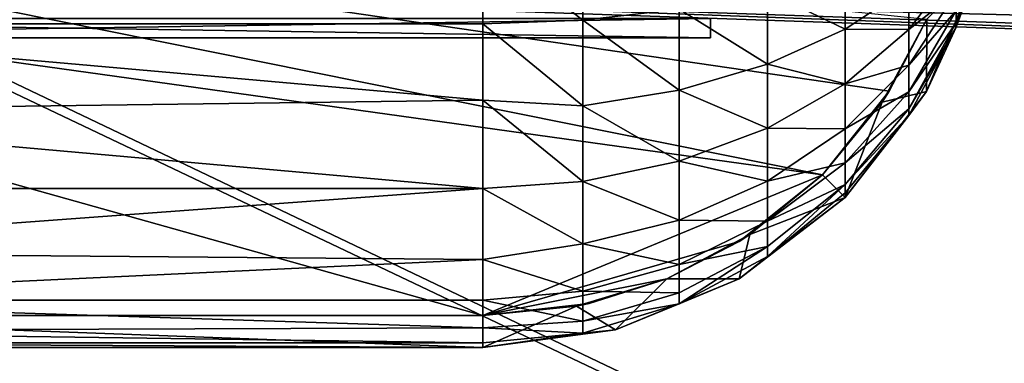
# Model space of a CAD drawing. Header units: metres. Extents: x 0 to 904, y -904 to 0.
# Tile 216 of 246: x 331 to 485, y -160 to -106. Entities that reach past the tile are written whole.
import ezdxf

# ---------------------------------------------------------------- set-up
doc = ezdxf.new("R2010")
doc.units = ezdxf.units.M

msp = doc.modelspace()

# ---------------------------------------------------------------- linework, layer by layer
at = {"layer": 'top0123413'}
for points in [[(599.026855, -599.023621, 106.499786), (74.938576, -244.304413, 117.34655), (244.305359, -74.93528, 117.346581)], [(783.459534, -78.803986, 110.644272), (821.526306, -350.769836, 106.817665), (244.305359, -74.93528, 117.346581)], [(821.526306, -350.769836, 106.817665), (608.480347, -591.158813, 106.480179), (244.305359, -74.93528, 117.346581)], [(244.305359, -74.93528, 117.346581), (608.480347, -591.158813, 106.480179), (599.026855, -599.023621, 106.499786)], [(76.680428, -244.304428, 120.325508), (592.962036, -609.72644, 109.443001), (244.305359, -76.679497, 120.325508)], [(244.305359, -76.679497, 120.325508), (592.962036, -609.72644, 109.443001), (600.576782, -600.573547, 109.461983)], [(785.042603, -80.559555, 113.603523), (244.305359, -76.679497, 120.325508), (819.806702, -350.769836, 109.839348)], [(819.806702, -350.769836, 109.839348), (244.305359, -76.679497, 120.325508), (609.729675, -592.958801, 109.443001)], [(244.305359, -76.679497, 120.325508), (600.576782, -600.573547, 109.461983), (609.729675, -592.958801, 109.443001)]]:
    msp.add_3dface(points, dxfattribs=at)
at = {"layer": 'top0123414'}
for points in [[(835.398926, -100.707077, 2110.512695), (244, -55.041393, 2078.537354), (824.877136, -122.586029, 2125.83252)], [(244, -55.041393, 2078.537354), (244, -194.317764, 2176.059814), (824.877136, -122.586029, 2125.83252)], [(244, -57.656563, 2076.706299), (833.251221, -102.695297, 2108.242676), (823.008972, -124.282608, 2123.358154)], [(244, -57.656563, 2076.706299), (823.008972, -124.282608, 2123.358154), (244, -195.263657, 2173.059814)], [(824.877136, -122.586029, 2125.83252), (244, -194.317764, 2176.059814), (811.42926, -143.356155, 2140.375977)], [(823.008972, -124.282608, 2123.358154), (809.879211, -144.78981, 2137.717529), (244, -195.263657, 2173.059814)], [(244, -194.317764, 2176.059814), (794.585938, -162.380875, 2153.697266), (811.42926, -143.356155, 2140.375977)], [(244, -195.263657, 2173.059814), (809.879211, -144.78981, 2137.717529), (793.394592, -163.593872, 2150.884277)]]:
    msp.add_3dface(points, dxfattribs=at)
at = {"layer": 'top0123421'}
for points in [[(261.934448, -98.856743, 1628.411133), (262.098419, -94.16114, 1626.70105), (661.690796, -112.816536, 1628.411133)], [(262.098419, -94.16114, 1626.70105), (661.854736, -108.120941, 1626.70105), (661.690796, -112.816536, 1628.411133)], [(262.098419, -94.16114, 1626.70105), (601.910339, -105.48201, 1626.829102), (661.854736, -108.120941, 1626.70105)], [(661.794128, -109.856361, 1636.549072), (262.037811, -95.896561, 1636.549072), (261.904144, -99.724449, 1633.335205)], [(661.794128, -109.856361, 1636.549072), (661.95813, -105.160759, 1634.838989), (262.037811, -95.896561, 1636.549072)], [(261.904144, -99.724449, 1633.335205), (261.934448, -98.856743, 1628.411133), (661.660461, -113.68425, 1633.335205)], [(661.660461, -113.68425, 1633.335205), (661.794128, -109.856361, 1636.549072), (261.904144, -99.724449, 1633.335205)], [(261.934448, -98.856743, 1628.411133), (661.690796, -112.816536, 1628.411133), (661.660461, -113.68425, 1633.335205)]]:
    msp.add_3dface(points, dxfattribs=at)
at = {"layer": 'top0123423'}
for points in [[(472.788025, -106.084976, 2174.326904), (466.950775, -117.368607, 2174.326904), (193.497192, -77.370995, 2174.326904)], [(193.497192, -77.370995, 2174.326904), (466.950775, -117.368607, 2174.326904), (456.531738, -130.42305, 2174.326904)], [(456.531738, -130.42305, 2174.326904), (195.356735, -93.97493, 2174.326904), (193.497192, -77.370995, 2174.326904)], [(268.497101, -92.067276, 2252.840332), (268.496979, -106.847183, 2248.436035), (403.49707, -94.117661, 2252.411621)], [(419.104309, -91.77182, 2251.332031), (403.49707, -94.117661, 2252.411621), (419.104218, -106.268333, 2247.012451)], [(419.104218, -106.268333, 2247.012451), (434.111664, -104.553917, 2242.795166), (419.104309, -91.77182, 2251.332031)], [(477.407349, -106.600334, 2180.985107), (481.9599, -92.320366, 2174.735352), (481.95993, -91.017731, 2180.581055)], [(477.407349, -104.767426, 2186.595215), (477.407349, -106.600334, 2180.985107), (481.95993, -91.017731, 2180.581055)], [(477.407349, -107.322639, 2175.128174), (481.9599, -92.320366, 2174.735352), (477.407349, -106.600334, 2180.985107)], [(480.771118, -98.085747, 2149.326904), (481.9599, -92.320366, 2174.735352), (477.407349, -107.322639, 2175.128174)], [(403.496643, -152.399979, 2174.326904), (195.356735, -93.97493, 2174.326904), (456.531738, -130.42305, 2174.326904)], [(403.496643, -152.399979, 2174.326904), (268.496643, -152.398972, 2174.326904), (195.356735, -93.97493, 2174.326904)], [(268.496979, -106.847183, 2248.436035), (403.496979, -106.811539, 2248.450928), (403.49707, -94.117661, 2252.411621)], [(403.49707, -94.117661, 2252.411621), (403.496979, -106.811539, 2248.450928), (419.104218, -106.268333, 2247.012451)], [(460.065582, -98.022911, 2226.730225), (447.942627, -101.769783, 2235.946777), (460.065521, -107.682518, 2221.668213)], [(460.065521, -107.682518, 2221.668213), (470.014587, -101.046806, 2211.522705), (460.065582, -98.022911, 2226.730225)], [(470.014557, -107.732124, 2206.16333), (477.407379, -101.892052, 2191.749512), (477.40741, -98.081078, 2196.256104)], [(470.014557, -107.732124, 2206.16333), (477.40741, -98.081078, 2196.256104), (470.014587, -101.046806, 2211.522705)], [(472.778931, -117.38678, 2149.326904), (480.771118, -98.085747, 2149.326904), (477.407349, -107.322639, 2175.128174)], [(472.778931, -117.38678, 2149.326904), (472.789398, -106.081627, 2149.326904), (480.771118, -98.085747, 2149.326904)], [(470.014557, -107.732124, 2206.16333), (470.014587, -101.046806, 2211.522705), (460.065521, -107.682518, 2221.668213)], [(447.942627, -101.769783, 2235.946777), (434.111664, -104.553917, 2242.795166), (447.942566, -113.128273, 2229.994629)], [(447.942627, -101.769783, 2235.946777), (447.942566, -113.128273, 2229.994629), (460.065521, -107.682518, 2221.668213)], [(470.014496, -113.264793, 2199.620605), (477.407379, -101.892052, 2191.749512), (470.014557, -107.732124, 2206.16333)], [(470.014496, -113.264793, 2199.620605), (477.407349, -104.767426, 2186.595215), (477.407379, -101.892052, 2191.749512)], [(434.111572, -117.174797, 2236.181396), (434.111664, -104.553917, 2242.795166), (419.104218, -106.268333, 2247.012451)], [(434.111664, -104.553917, 2242.795166), (434.111572, -117.174797, 2236.181396), (447.942566, -113.128273, 2229.994629)], [(465.860291, -119.049927, 2149.326904), (472.789398, -106.081627, 2149.326904), (472.778931, -117.38678, 2149.326904)], [(472.789398, -106.081627, 2149.326904), (465.860291, -119.049927, 2149.326904), (472.788025, -106.084976, 2174.326904)], [(465.860291, -119.049927, 2149.326904), (466.950775, -117.368607, 2174.326904), (472.788025, -106.084976, 2174.326904)], [(470.014496, -113.264793, 2199.620605), (470.014465, -117.439186, 2192.137695), (477.407349, -104.767426, 2186.595215)], [(470.014465, -117.439186, 2192.137695), (477.407349, -106.600334, 2180.985107), (477.407349, -104.767426, 2186.595215)], [(268.496979, -106.847183, 2248.436035), (268.496887, -120.507355, 2241.277588), (403.496887, -118.739868, 2242.401367)], [(403.496979, -106.811539, 2248.450928), (268.496979, -106.847183, 2248.436035), (403.496887, -118.739868, 2242.401367)], [(403.496979, -106.811539, 2248.450928), (403.496887, -118.739868, 2242.401367), (419.104095, -119.666588, 2239.991455)], [(419.104218, -106.268333, 2247.012451), (403.496979, -106.811539, 2248.450928), (419.104095, -119.666588, 2239.991455)], [(419.104095, -119.666588, 2239.991455), (434.111572, -117.174797, 2236.181396), (419.104218, -106.268333, 2247.012451)], [(470.014435, -121.148788, 2175.490234), (477.407349, -107.322639, 2175.128174), (470.014465, -120.100166, 2183.99292)], [(472.778931, -117.38678, 2149.326904), (477.407349, -107.322639, 2175.128174), (470.014435, -121.148788, 2175.490234)], [(470.014465, -120.100166, 2183.99292), (477.407349, -107.322639, 2175.128174), (477.407349, -106.600334, 2180.985107)], [(470.014465, -117.439186, 2192.137695), (470.014465, -120.100166, 2183.99292), (477.407349, -106.600334, 2180.985107)], [(460.065521, -107.682518, 2221.668213), (447.942566, -113.128273, 2229.994629), (460.06546, -116.191315, 2214.846924)], [(460.06546, -116.191315, 2214.846924), (470.014557, -107.732124, 2206.16333), (460.065521, -107.682518, 2221.668213)], [(460.06546, -116.191315, 2214.846924), (470.014496, -113.264793, 2199.620605), (470.014557, -107.732124, 2206.16333)], [(447.942566, -113.128273, 2229.994629), (434.111572, -117.174797, 2236.181396), (447.942474, -123.13356, 2221.973389)], [(447.942566, -113.128273, 2229.994629), (447.942474, -123.13356, 2221.973389), (460.06546, -116.191315, 2214.846924)], [(460.06546, -116.191315, 2214.846924), (460.065399, -123.233063, 2206.519531), (470.014496, -113.264793, 2199.620605)], [(460.065399, -123.233063, 2206.519531), (470.014465, -117.439186, 2192.137695), (470.014496, -113.264793, 2199.620605)], [(460.06546, -116.191315, 2214.846924), (447.942474, -123.13356, 2221.973389), (460.065399, -123.233063, 2206.519531)], [(434.111481, -128.292084, 2227.269043), (434.111572, -117.174797, 2236.181396), (419.104095, -119.666588, 2239.991455)], [(434.111572, -117.174797, 2236.181396), (434.111481, -128.292084, 2227.269043), (447.942474, -123.13356, 2221.973389)], [(456.534515, -130.420273, 2149.326904), (456.531738, -130.42305, 2174.326904), (466.950775, -117.368607, 2174.326904)], [(465.860291, -119.049927, 2149.326904), (456.534515, -130.420273, 2149.326904), (466.950775, -117.368607, 2174.326904)], [(460.065308, -133.960907, 2149.326904), (472.778931, -117.38678, 2149.326904), (470.014435, -121.148788, 2175.490234)], [(460.065308, -133.960907, 2149.326904), (465.860291, -119.049927, 2149.326904), (472.778931, -117.38678, 2149.326904)], [(470.014465, -120.100166, 2183.99292), (470.014465, -117.439186, 2192.137695), (460.065369, -128.546066, 2196.99585)], [(460.065369, -128.546066, 2196.99585), (470.014465, -117.439186, 2192.137695), (460.065399, -123.233063, 2206.519531)], [(403.496887, -118.739868, 2242.401367), (268.496887, -120.507355, 2241.277588), (403.496796, -132.541138, 2231.630859)], [(403.496887, -118.739868, 2242.401367), (403.496796, -132.541138, 2231.630859), (419.104034, -131.468628, 2230.529785)], [(419.104095, -119.666588, 2239.991455), (403.496887, -118.739868, 2242.401367), (419.104034, -131.468628, 2230.529785)], [(419.104034, -131.468628, 2230.529785), (434.111481, -128.292084, 2227.269043), (419.104095, -119.666588, 2239.991455)], [(460.065308, -133.960907, 2149.326904), (456.534515, -130.420273, 2149.326904), (465.860291, -119.049927, 2149.326904)], [(268.496887, -120.507355, 2241.277588), (268.496796, -132.540146, 2231.630859), (403.496796, -132.541138, 2231.630859)], [(460.065308, -133.960907, 2149.326904), (470.014435, -121.148788, 2175.490234), (460.065338, -133.267487, 2175.807617)], [(460.065338, -131.932831, 2186.629639), (470.014435, -121.148788, 2175.490234), (470.014465, -120.100166, 2183.99292)], [(460.065338, -131.932831, 2186.629639), (470.014465, -120.100166, 2183.99292), (460.065369, -128.546066, 2196.99585)], [(460.065338, -131.932831, 2186.629639), (460.065338, -133.267487, 2175.807617), (470.014435, -121.148788, 2175.490234)], [(447.942474, -123.13356, 2221.973389), (434.111481, -128.292084, 2227.269043), (447.942413, -131.413788, 2212.181641)], [(447.942474, -123.13356, 2221.973389), (447.942413, -131.413788, 2212.181641), (460.065399, -123.233063, 2206.519531)], [(460.065399, -123.233063, 2206.519531), (447.942413, -131.413788, 2212.181641), (460.065369, -128.546066, 2196.99585)], [(434.11142, -137.492569, 2216.388672), (434.111481, -128.292084, 2227.269043), (419.104034, -131.468628, 2230.529785)], [(434.111481, -128.292084, 2227.269043), (434.11142, -137.492569, 2216.388672), (447.942413, -131.413788, 2212.181641)], [(447.942413, -131.413788, 2212.181641), (447.942383, -137.661209, 2200.982666), (460.065369, -128.546066, 2196.99585)], [(460.065369, -128.546066, 2196.99585), (447.942383, -137.661209, 2200.982666), (460.065338, -131.932831, 2186.629639)], [(443.479645, -140.848709, 2174.326904), (403.496643, -152.399979, 2174.326904), (456.531738, -130.42305, 2174.326904)], [(445.169037, -139.751968, 2149.326904), (443.479645, -140.848709, 2174.326904), (456.531738, -130.42305, 2174.326904)], [(445.169037, -139.751968, 2149.326904), (456.534515, -130.420273, 2149.326904), (460.065308, -133.960907, 2149.326904)], [(456.534515, -130.420273, 2149.326904), (445.169037, -139.751968, 2149.326904), (456.531738, -130.42305, 2174.326904)], [(419.104034, -131.468628, 2230.529785), (403.496796, -132.541138, 2231.630859), (419.103943, -141.235825, 2218.979492)], [(419.103943, -141.235825, 2218.979492), (434.11142, -137.492569, 2216.388672), (419.104034, -131.468628, 2230.529785)], [(447.942413, -131.413788, 2212.181641), (434.11142, -137.492569, 2216.388672), (447.942383, -137.661209, 2200.982666)], [(447.942352, -141.643631, 2188.793213), (447.942322, -143.213013, 2176.068115), (460.065338, -131.932831, 2186.629639)], [(447.942322, -143.213013, 2176.068115), (460.065338, -133.267487, 2175.807617), (460.065338, -131.932831, 2186.629639)], [(447.942383, -137.661209, 2200.982666), (447.942352, -141.643631, 2188.793213), (460.065338, -131.932831, 2186.629639)], [(403.496796, -132.541138, 2231.630859), (268.496796, -132.540146, 2231.630859), (268.496704, -142.498367, 2219.854736)], [(403.496796, -132.541138, 2231.630859), (268.496704, -142.498367, 2219.854736), (403.496704, -143.669189, 2218.116455)], [(403.496796, -132.541138, 2231.630859), (403.496704, -143.669189, 2218.116455), (419.103943, -141.235825, 2218.979492)], [(447.942322, -143.213013, 2176.068115), (460.065308, -133.960907, 2149.326904), (460.065338, -133.267487, 2175.807617)], [(443.496674, -146.678635, 2149.326904), (460.065308, -133.960907, 2149.326904), (447.942322, -143.213013, 2176.068115)], [(443.496674, -146.678635, 2149.326904), (445.169037, -139.751968, 2149.326904), (460.065308, -133.960907, 2149.326904)], [(434.111389, -144.434326, 2203.945313), (434.11142, -137.492569, 2216.388672), (419.103943, -141.235825, 2218.979492)], [(434.11142, -137.492569, 2216.388672), (434.111389, -144.434326, 2203.945313), (447.942383, -137.661209, 2200.982666)], [(447.942383, -137.661209, 2200.982666), (434.111389, -144.434326, 2203.945313), (447.942352, -141.643631, 2188.793213)], [(432.203766, -146.686783, 2149.326904), (445.169037, -139.751968, 2149.326904), (443.496674, -146.678635, 2149.326904)], [(445.169037, -139.751968, 2149.326904), (432.203766, -146.686783, 2149.326904), (443.479645, -140.848709, 2174.326904)], [(443.479645, -140.848709, 2174.326904), (432.196991, -146.68959, 2174.326904), (403.496643, -152.399979, 2174.326904)], [(419.103943, -141.235825, 2218.979492), (403.496704, -143.669189, 2218.116455), (419.103882, -148.605164, 2205.769775)], [(419.103882, -148.605164, 2205.769775), (434.111389, -144.434326, 2203.945313), (419.103943, -141.235825, 2218.979492)], [(432.203766, -146.686783, 2149.326904), (432.196991, -146.68959, 2174.326904), (443.479645, -140.848709, 2174.326904)], [(268.496704, -142.498367, 2219.854736), (268.496674, -150.011932, 2206.386719), (403.496704, -143.669189, 2218.116455)], [(434.111328, -148.859375, 2190.401123), (434.111328, -150.603165, 2176.261475), (447.942352, -141.643631, 2188.793213)], [(434.111328, -150.603165, 2176.261475), (447.942322, -143.213013, 2176.068115), (447.942352, -141.643631, 2188.793213)], [(434.111389, -144.434326, 2203.945313), (434.111328, -148.859375, 2190.401123), (447.942352, -141.643631, 2188.793213)], [(403.496704, -143.669189, 2218.116455), (268.496674, -150.011932, 2206.386719), (403.496674, -150.028778, 2206.350342)], [(403.496704, -143.669189, 2218.116455), (403.496674, -150.028778, 2206.350342), (419.103882, -148.605164, 2205.769775)], [(434.111328, -148.859375, 2190.401123), (434.111389, -144.434326, 2203.945313), (419.103882, -148.605164, 2205.769775)], [(434.111328, -150.603165, 2176.261475), (443.496674, -146.678635, 2149.326904), (447.942322, -143.213013, 2176.068115)], [(432.196991, -146.68959, 2174.326904), (420.096222, -150.539368, 2174.326904), (403.496643, -152.399979, 2174.326904)], [(418.128601, -150.958115, 2149.326904), (432.203766, -146.686783, 2149.326904), (424.202148, -154.673264, 2149.326904)], [(432.203766, -146.686783, 2149.326904), (418.128601, -150.958115, 2149.326904), (432.196991, -146.68959, 2174.326904)], [(418.128601, -150.958115, 2149.326904), (420.096222, -150.539368, 2174.326904), (432.196991, -146.68959, 2174.326904)], [(424.202148, -154.673264, 2149.326904), (443.496674, -146.678635, 2149.326904), (434.111328, -150.603165, 2176.261475)], [(424.202148, -154.673264, 2149.326904), (432.203766, -146.686783, 2149.326904), (443.496674, -146.678635, 2149.326904)], [(419.103882, -148.605164, 2205.769775), (403.496674, -150.028778, 2206.350342), (419.103851, -153.30275, 2191.391113)], [(419.103851, -153.30275, 2191.391113), (434.111328, -148.859375, 2190.401123), (419.103882, -148.605164, 2205.769775)], [(434.111328, -150.603165, 2176.261475), (434.111328, -148.859375, 2190.401123), (419.103851, -153.30275, 2191.391113)], [(268.496674, -150.011932, 2206.386719), (268.496613, -154.801651, 2191.727051), (403.496613, -154.320557, 2193.764648)], [(268.496674, -150.011932, 2206.386719), (403.496613, -154.320557, 2193.764648), (403.496674, -150.028778, 2206.350342)], [(403.496674, -150.028778, 2206.350342), (403.496613, -154.320557, 2193.764648), (419.103851, -153.30275, 2191.391113)], [(418.128601, -150.958115, 2149.326904), (403.496643, -152.399979, 2149.326904), (420.096222, -150.539368, 2174.326904)], [(403.496643, -152.399979, 2149.326904), (403.496643, -152.399979, 2174.326904), (420.096222, -150.539368, 2174.326904)], [(419.103851, -155.153961, 2176.380615), (434.111328, -150.603165, 2176.261475), (419.103851, -153.30275, 2191.391113)], [(419.103851, -155.153961, 2176.380615), (424.202148, -154.673264, 2149.326904), (434.111328, -150.603165, 2176.261475)], [(403.496613, -157.399979, 2149.326904), (403.496643, -152.399979, 2149.326904), (418.128601, -150.958115, 2149.326904)], [(403.496613, -157.399979, 2149.326904), (418.128601, -150.958115, 2149.326904), (424.202148, -154.673264, 2149.326904)], [(268.496613, -157.398972, 2149.326904), (268.496643, -152.398972, 2149.326904), (403.496613, -157.399979, 2149.326904)], [(268.496643, -152.398972, 2149.326904), (403.496643, -152.399979, 2149.326904), (403.496613, -157.399979, 2149.326904)], [(403.496643, -152.399979, 2149.326904), (268.496643, -152.398972, 2149.326904), (403.496643, -152.399979, 2174.326904)], [(268.496643, -152.398972, 2149.326904), (268.496643, -152.398972, 2174.326904), (403.496643, -152.399979, 2174.326904)], [(419.103851, -153.30275, 2191.391113), (403.496613, -154.320557, 2193.764648), (419.103851, -155.153961, 2176.380615)], [(268.496613, -154.801651, 2191.727051), (403.496613, -156.690491, 2176.420898), (403.496613, -154.320557, 2193.764648)], [(268.496613, -154.801651, 2191.727051), (268.496613, -156.689484, 2176.420898), (403.496613, -156.690491, 2176.420898)], [(403.496613, -154.320557, 2193.764648), (403.496613, -156.690491, 2176.420898), (419.103851, -155.153961, 2176.380615)], [(403.496613, -157.399979, 2149.326904), (424.202148, -154.673264, 2149.326904), (419.103851, -155.153961, 2176.380615)], [(403.496613, -156.690491, 2176.420898), (403.496613, -157.399979, 2149.326904), (419.103851, -155.153961, 2176.380615)], [(403.496613, -156.690491, 2176.420898), (268.496613, -156.689484, 2176.420898), (403.496613, -157.399979, 2149.326904)], [(268.496613, -156.689484, 2176.420898), (268.496613, -157.398972, 2149.326904), (403.496613, -157.399979, 2149.326904)]]:
    msp.add_3dface(points, dxfattribs=at)
at = {"layer": 'top0123427'}
for points in [[(239.026077, -109.017967, 2142.823486), (239.026108, -106.002602, 2125.722412), (439.026093, -109.019455, 2142.823486)], [(439.026093, -106.004082, 2159.924316), (239.026108, -106.002602, 2159.924316), (239.026077, -109.017967, 2142.823486)], [(439.026093, -109.019455, 2142.823486), (439.026093, -106.004082, 2159.924316), (239.026077, -109.017967, 2142.823486)], [(239.026108, -106.002602, 2125.722412), (439.026093, -106.004082, 2125.722412), (439.026093, -109.019455, 2142.823486)], [(439.026093, -109.019455, 2142.823486), (439.026093, -106.004082, 2125.722412), (439.026093, -106.004082, 2159.924316)]]:
    msp.add_3dface(points, dxfattribs=at)

doc.saveas('drawing.dxf')
